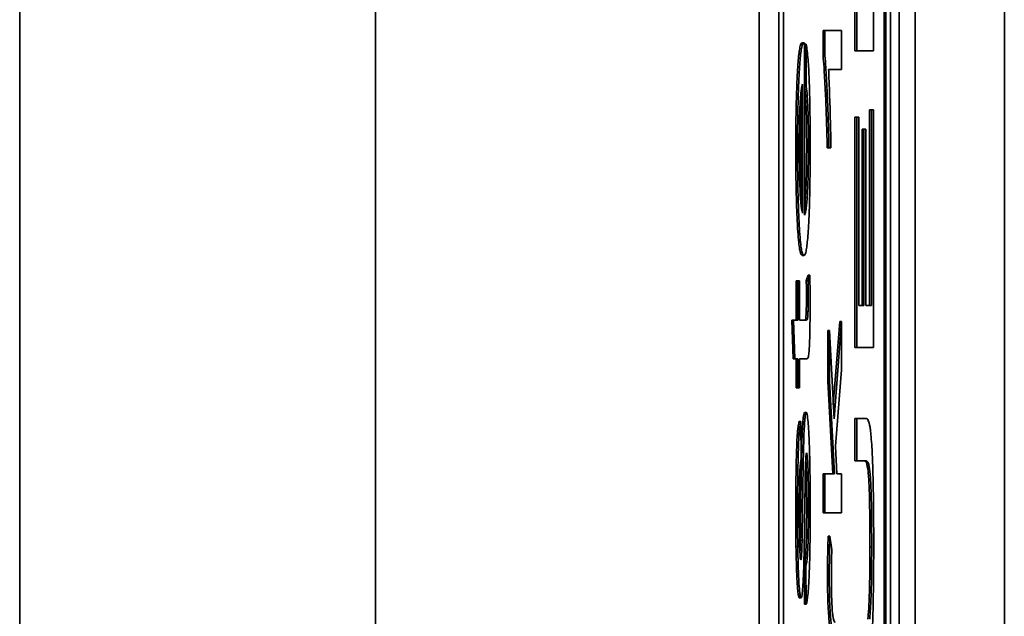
# Model space of a CAD drawing. Header units: millimetres. Extents: x 87 to 338, y 221 to 401.
# Tile 16 of 21: x 327 to 338, y 342 to 349. Entities that reach past the tile are written whole.
import ezdxf

# ---------------------------------------------------------------- set-up
doc = ezdxf.new("R2010")
doc.units = ezdxf.units.MM
doc.header["$LTSCALE"] = 2

msp = doc.modelspace()

# ---------------------------------------------------------------- linework, layer by layer
at = {"color": 7, "linetype": 'Continuous', "lineweight": 35}
for p, q in [((336.867, 224.86), (336.867, 394.665)), ((335.297, 376.75), (335.297, 315.95)), ((335.517, 376.75), (335.517, 315.95)), ((335.569, 376.75), (335.569, 315.95)), ((336.7, 315.95), (336.7, 376.75)), ((336.72, 315.95), (336.72, 376.75)), ((336.773, 315.95), (336.773, 376.75)), ((337.049, 224.877), (337.049, 355.26)), ((338.05, 224.877), (338.05, 355.26)), ((336.372, 348.611), (336.372, 350.197)), ((336.392, 348.611), (336.392, 350.197)), ((326.992, 272.596), (326.992, 349.339)), ((330.986, 349.339), (330.986, 272.596)), ((336.579, 349.084), (336.579, 348.611)), ((336.014, 348.559), (336.014, 348.841)), ((336.034, 348.841), (336.014, 348.841)), ((336.034, 348.559), (336.034, 348.841)), ((336.034, 348.841), (336.222, 348.841)), ((336.222, 348.841), (336.222, 348.402)), ((335.798, 348.702), (335.778, 348.702)), ((335.804, 348.7), (335.804, 346.766)), ((335.804, 348.497), (335.806, 348.687)), ((335.826, 348.687), (335.806, 348.687)), ((335.823, 348.233), (335.826, 348.687)), ((336.034, 348.559), (336.014, 348.559)), ((336.392, 348.611), (336.372, 348.611)), ((336.579, 348.611), (336.392, 348.611)), ((335.746, 348.372), (335.726, 348.372)), ((336.222, 348.402), (336.076, 348.402)), ((335.785, 346.79), (335.785, 348.238)), ((335.823, 348.233), (335.804, 348.233)), ((335.766, 346.9), (335.766, 348.141)), ((336.059, 348.168), (336.039, 348.168)), ((335.844, 347.962), (335.824, 347.962)), ((336.537, 345.751), (336.537, 347.949)), ((336.557, 347.949), (336.537, 347.949)), ((336.557, 345.751), (336.557, 347.949)), ((336.557, 347.949), (336.579, 347.949)), ((336.579, 347.949), (336.579, 345.278)), ((336.372, 345.278), (336.372, 347.866)), ((336.392, 347.866), (336.372, 347.866)), ((336.392, 345.278), (336.392, 347.866)), ((336.392, 347.866), (336.414, 347.866)), ((336.414, 347.866), (336.414, 345.751)), ((336.452, 345.751), (336.452, 347.731)), ((336.472, 347.731), (336.452, 347.731)), ((336.472, 345.751), (336.472, 347.731)), ((336.472, 347.731), (336.494, 347.731)), ((336.494, 347.731), (336.494, 345.751)), ((335.851, 347.55), (335.831, 347.55)), ((335.728, 347.523), (335.708, 347.523)), ((336.081, 347.523), (336.061, 347.523)), ((336.103, 347.523), (336.081, 347.523)), ((335.839, 347.008), (335.819, 347.008)), ((335.747, 346.649), (335.727, 346.649)), ((335.8, 346.312), (335.78, 346.312)), ((335.711, 345.587), (335.711, 346.029)), ((335.731, 346.029), (335.711, 346.029)), ((335.731, 345.587), (335.731, 346.029)), ((335.731, 346.029), (335.749, 346.029)), ((335.749, 346.029), (335.749, 345.587)), ((335.826, 346.029), (335.846, 346.092)), ((335.846, 346.029), (335.826, 346.029)), ((335.846, 346.029), (335.866, 346.092)), ((335.866, 346.092), (335.846, 346.092)), ((335.847, 345.835), (335.827, 345.835)), ((335.845, 345.685), (335.825, 345.685)), ((336.414, 345.751), (336.472, 345.751)), ((336.494, 345.751), (336.557, 345.751)), ((335.677, 345.15), (335.663, 345.587)), ((335.683, 345.587), (335.663, 345.587)), ((335.697, 345.15), (335.683, 345.587)), ((335.683, 345.587), (335.731, 345.587)), ((335.749, 345.587), (335.828, 345.587)), ((335.841, 345.61), (335.821, 345.61)), ((336.129, 344.634), (336.202, 345.57)), ((336.137, 344.479), (336.222, 345.57)), ((336.222, 345.57), (336.202, 345.57)), ((336.222, 345.57), (336.222, 345.028)), ((336.067, 344.901), (336.067, 345.469)), ((336.087, 345.469), (336.067, 345.469)), ((336.087, 344.901), (336.087, 345.469)), ((336.087, 345.469), (336.137, 344.479)), ((336.392, 345.278), (336.372, 345.278)), ((336.579, 345.278), (336.392, 345.278)), ((335.697, 345.15), (335.677, 345.15)), ((335.731, 345.15), (335.697, 345.15)), ((335.711, 344.827), (335.711, 345.15)), ((335.731, 344.827), (335.731, 345.15)), ((335.827, 345.15), (335.749, 345.15)), ((335.749, 345.15), (335.749, 344.827)), ((336.222, 345.028), (336.153, 344.171)), ((336.122, 343.861), (336.067, 344.901)), ((336.087, 344.901), (336.067, 344.901)), ((336.142, 343.861), (336.087, 344.901)), ((335.731, 344.827), (335.711, 344.827)), ((335.749, 344.827), (335.731, 344.827)), ((335.766, 344.449), (335.746, 344.449)), ((335.766, 344.449), (335.769, 344.02)), ((335.827, 344.547), (335.807, 344.547)), ((336.372, 344.006), (336.372, 344.48)), ((336.392, 344.48), (336.372, 344.48)), ((336.392, 344.006), (336.392, 344.48)), ((336.392, 344.48), (336.5, 344.48)), ((335.807, 344.442), (335.787, 344.442)), ((335.745, 344.298), (335.725, 344.298)), ((335.795, 344.152), (335.775, 344.152)), ((336.153, 344.171), (336.168, 343.861)), ((336.392, 344.006), (336.372, 344.006)), ((336.5, 344.006), (336.392, 344.006)), ((335.732, 343.957), (335.712, 343.957)), ((335.844, 343.949), (335.824, 343.949)), ((336.015, 343.421), (336.015, 343.861)), ((336.035, 343.861), (336.015, 343.861)), ((336.035, 343.421), (336.035, 343.861)), ((336.035, 343.861), (336.142, 343.861)), ((336.168, 343.861), (336.222, 343.861)), ((336.222, 343.861), (336.222, 343.421)), ((336.548, 343.784), (336.528, 343.784)), ((335.784, 343.502), (335.764, 343.502)), ((335.851, 343.5), (335.831, 343.5)), ((335.728, 343.421), (335.708, 343.421)), ((336.035, 343.421), (336.015, 343.421)), ((336.222, 343.421), (336.035, 343.421)), ((336.091, 343.158), (336.071, 343.158)), ((336.091, 343.158), (336.112, 343.006)), ((335.73, 343.041), (335.71, 343.041)), ((335.778, 343.114), (335.758, 343.114)), ((335.843, 343.032), (335.823, 343.032)), ((336.56, 343.039), (336.54, 343.039)), ((335.772, 342.945), (335.752, 342.945)), ((335.806, 342.394), (335.802, 342.828)), ((335.822, 342.828), (335.802, 342.828)), ((335.826, 342.394), (335.822, 342.828)), ((335.737, 342.762), (335.717, 342.762)), ((336.083, 342.706), (336.064, 342.706)), ((335.75, 342.546), (335.73, 342.546)), ((335.767, 342.466), (335.747, 342.466)), ((336.554, 342.522), (336.534, 342.522)), ((335.826, 342.394), (335.806, 342.394)), ((336.088, 342.424), (336.068, 342.424))]:
    msp.add_line(p, q, dxfattribs=at)
for points, knots in [([(335.726, 348.372), (335.729, 348.411), (335.733, 348.49), (335.742, 348.578), (335.752, 348.648), (335.765, 348.694), (335.774, 348.7), (335.778, 348.702)], [0, 0, 0, 0, 0.168395, 0.34065, 0.521174, 0.749658, 1, 1, 1, 1]), ([(335.746, 348.372), (335.749, 348.411), (335.753, 348.49), (335.762, 348.578), (335.772, 348.648), (335.785, 348.694), (335.794, 348.7), (335.798, 348.702)], [0, 0, 0, 0, 0.168395, 0.340649, 0.521173, 0.749657, 1, 1, 1, 1]), ([(335.798, 348.702), (335.799, 348.702), (335.801, 348.702), (335.803, 348.7), (335.804, 348.7)], [0, 0, 0, 0, 0.4812332, 1, 1, 1, 1]), ([(335.826, 348.687), (335.829, 348.665), (335.836, 348.622), (335.845, 348.523), (335.853, 348.412), (335.856, 348.331), (335.858, 348.29)], [0, 0, 0, 0, 0.296778, 0.575277, 0.78771, 1, 1, 1, 1]), ([(336.039, 348.168), (336.037, 348.216), (336.032, 348.307), (336.024, 348.445), (336.018, 348.517), (336.014, 348.559)], [0, 0, 0, 0, 0.317428, 0.604286, 1, 1, 1, 1]), ([(336.059, 348.168), (336.057, 348.216), (336.052, 348.307), (336.044, 348.445), (336.038, 348.517), (336.034, 348.559)], [0, 0, 0, 0, 0.317428, 0.604287, 1, 1, 1, 1]), ([(335.708, 347.523), (335.708, 347.616), (335.708, 347.796), (335.713, 348.031), (335.719, 348.225), (335.724, 348.323), (335.726, 348.372)], [0, 0, 0, 0, 0.293339, 0.568119, 0.781163, 1, 1, 1, 1]), ([(335.728, 347.523), (335.728, 347.616), (335.728, 347.796), (335.733, 348.031), (335.739, 348.225), (335.744, 348.323), (335.746, 348.372)], [0, 0, 0, 0, 0.293339, 0.568119, 0.781163, 1, 1, 1, 1]), ([(336.076, 348.402), (336.079, 348.334), (336.085, 348.204), (336.089, 348.057), (336.092, 347.986)], [0, 0, 0, 0, 0.521674, 1, 1, 1, 1]), ([(335.785, 348.238), (335.782, 348.232), (335.777, 348.219), (335.77, 348.18), (335.764, 348.132), (335.761, 348.092), (335.76, 348.072)], [0, 0, 0, 0, 0.327764, 0.61482, 0.815886, 1, 1, 1, 1]), ([(335.824, 347.962), (335.823, 347.993), (335.82, 348.059), (335.813, 348.149), (335.808, 348.192), (335.804, 348.218)], [0, 0, 0, 0, 0.267438, 0.557264, 1, 1, 1, 1]), ([(335.844, 347.962), (335.842, 347.994), (335.84, 348.059), (335.833, 348.156), (335.827, 348.203), (335.823, 348.233)], [0, 0, 0, 0, 0.248015, 0.516795, 1, 1, 1, 1]), ([(335.858, 348.29), (335.86, 348.232), (335.864, 348.116), (335.867, 347.926), (335.869, 347.734), (335.869, 347.611), (335.869, 347.547)], [0, 0, 0, 0, 0.2602726, 0.5308624, 0.7572265, 1, 1, 1, 1]), ([(336.061, 347.523), (336.06, 347.59), (336.056, 347.722), (336.049, 347.941), (336.043, 348.083), (336.039, 348.168)], [0, 0, 0, 0, 0.290492, 0.571908, 1, 1, 1, 1]), ([(336.081, 347.523), (336.079, 347.59), (336.076, 347.722), (336.069, 347.941), (336.063, 348.083), (336.059, 348.168)], [0, 0, 0, 0, 0.290492, 0.571908, 1, 1, 1, 1]), ([(335.76, 348.072), (335.758, 348.032), (335.753, 347.953), (335.749, 347.811), (335.747, 347.667), (335.747, 347.575), (335.747, 347.528)], [0, 0, 0, 0, 0.284508, 0.556012, 0.772188, 1, 1, 1, 1]), ([(336.092, 347.986), (336.094, 347.897), (336.099, 347.747), (336.102, 347.587), (336.103, 347.523)], [0, 0, 0, 0, 0.599022, 1, 1, 1, 1]), ([(335.831, 347.55), (335.83, 347.593), (335.83, 347.677), (335.828, 347.821), (335.826, 347.909), (335.824, 347.962)], [0, 0, 0, 0, 0.2964268, 0.5755221, 1, 1, 1, 1]), ([(335.851, 347.55), (335.85, 347.593), (335.85, 347.677), (335.848, 347.821), (335.846, 347.909), (335.844, 347.962)], [0, 0, 0, 0, 0.2964268, 0.5755221, 1, 1, 1, 1]), ([(335.819, 347.008), (335.821, 347.05), (335.825, 347.132), (335.828, 347.273), (335.83, 347.414), (335.83, 347.504), (335.831, 347.55)], [0, 0, 0, 0, 0.28163, 0.553736, 0.771273, 1, 1, 1, 1]), ([(335.839, 347.008), (335.841, 347.05), (335.845, 347.132), (335.848, 347.273), (335.85, 347.414), (335.85, 347.504), (335.851, 347.55)], [0, 0, 0, 0, 0.281629, 0.553735, 0.771273, 1, 1, 1, 1]), ([(335.869, 347.547), (335.869, 347.479), (335.869, 347.347), (335.867, 347.157), (335.864, 346.974), (335.859, 346.798), (335.854, 346.696), (335.851, 346.646)], [0, 0, 0, 0, 0.205586, 0.397869, 0.580665, 0.789887, 1, 1, 1, 1]), ([(335.727, 346.649), (335.723, 346.714), (335.717, 346.844), (335.711, 347.071), (335.708, 347.3), (335.708, 347.447), (335.708, 347.523)], [0, 0, 0, 0, 0.2759503, 0.5465879, 0.7662876, 1, 1, 1, 1]), ([(335.747, 346.649), (335.743, 346.714), (335.737, 346.844), (335.731, 347.071), (335.728, 347.3), (335.728, 347.447), (335.728, 347.523)], [0, 0, 0, 0, 0.27595, 0.546588, 0.766288, 1, 1, 1, 1]), ([(335.747, 347.528), (335.747, 347.474), (335.747, 347.368), (335.749, 347.228), (335.753, 347.111), (335.756, 347.05), (335.757, 347.019)], [0, 0, 0, 0, 0.28951, 0.564364, 0.779078, 1, 1, 1, 1]), ([(335.757, 347.019), (335.759, 346.983), (335.763, 346.911), (335.771, 346.845), (335.778, 346.805), (335.783, 346.795), (335.785, 346.79)], [0, 0, 0, 0, 0.266405, 0.536962, 0.76077, 1, 1, 1, 1]), ([(335.804, 346.844), (335.805, 346.847), (335.808, 346.864), (335.813, 346.917), (335.817, 346.978), (335.819, 347.008)], [0, 0, 0, 0, 0.1119696, 0.5657347, 1, 1, 1, 1]), ([(335.804, 346.766), (335.808, 346.773), (335.816, 346.786), (335.825, 346.842), (335.833, 346.916), (335.837, 346.978), (335.839, 347.008)], [0, 0, 0, 0, 0.31695, 0.59958, 0.804188, 1, 1, 1, 1]), ([(335.78, 346.312), (335.776, 346.314), (335.768, 346.318), (335.756, 346.354), (335.746, 346.416), (335.735, 346.508), (335.729, 346.603), (335.727, 346.649)], [0, 0, 0, 0, 0.214138, 0.411917, 0.59631, 0.801379, 1, 1, 1, 1]), ([(335.8, 346.312), (335.796, 346.314), (335.788, 346.318), (335.776, 346.354), (335.766, 346.416), (335.755, 346.508), (335.749, 346.603), (335.747, 346.649)], [0, 0, 0, 0, 0.214138, 0.411916, 0.59631, 0.801378, 1, 1, 1, 1]), ([(335.851, 346.646), (335.849, 346.606), (335.844, 346.527), (335.835, 346.438), (335.825, 346.367), (335.813, 346.32), (335.804, 346.315), (335.8, 346.312)], [0, 0, 0, 0, 0.169612, 0.342334, 0.522739, 0.750583, 1, 1, 1, 1]), ([(335.827, 345.835), (335.827, 345.868), (335.827, 345.933), (335.826, 345.997), (335.826, 346.029)], [0, 0, 0, 0, 0.499565, 1, 1, 1, 1]), ([(335.847, 345.835), (335.847, 345.868), (335.847, 345.933), (335.846, 345.997), (335.846, 346.029)], [0, 0, 0, 0, 0.499565, 1, 1, 1, 1]), ([(335.866, 346.092), (335.867, 346.027), (335.868, 345.918), (335.868, 345.806), (335.868, 345.76)], [0, 0, 0, 0, 0.591484, 1, 1, 1, 1]), ([(335.825, 345.685), (335.826, 345.709), (335.827, 345.757), (335.827, 345.809), (335.827, 345.835)], [0, 0, 0, 0, 0.499785, 1, 1, 1, 1]), ([(335.845, 345.685), (335.846, 345.709), (335.847, 345.757), (335.847, 345.809), (335.847, 345.835)], [0, 0, 0, 0, 0.499785, 1, 1, 1, 1]), ([(335.821, 345.61), (335.822, 345.62), (335.823, 345.639), (335.825, 345.671), (335.825, 345.685)], [0, 0, 0, 0, 0.551972, 1, 1, 1, 1]), ([(335.841, 345.61), (335.842, 345.62), (335.843, 345.639), (335.845, 345.671), (335.845, 345.685)], [0, 0, 0, 0, 0.55198, 1, 1, 1, 1]), ([(335.868, 345.76), (335.868, 345.719), (335.868, 345.64), (335.867, 345.513), (335.865, 345.434), (335.864, 345.389)], [0, 0, 0, 0, 0.328983, 0.616872, 1, 1, 1, 1]), ([(335.808, 345.587), (335.81, 345.588), (335.813, 345.588), (335.816, 345.593), (335.819, 345.599), (335.82, 345.606), (335.821, 345.61)], [0, 0, 0, 0, 0.389835, 0.69278, 0.871401, 1, 1, 1, 1]), ([(335.828, 345.587), (335.83, 345.588), (335.833, 345.588), (335.836, 345.593), (335.839, 345.599), (335.84, 345.606), (335.841, 345.61)], [0, 0, 0, 0, 0.3898302, 0.6927811, 0.8714028, 1, 1, 1, 1]), ([(335.864, 345.389), (335.863, 345.344), (335.86, 345.266), (335.856, 345.223), (335.854, 345.204)], [0, 0, 0, 0, 0.573703, 1, 1, 1, 1]), ([(335.854, 345.204), (335.852, 345.194), (335.848, 345.171), (335.842, 345.16), (335.835, 345.151), (335.829, 345.15), (335.827, 345.15)], [0, 0, 0, 0, 0.1792697, 0.4355973, 0.6929102, 1, 1, 1, 1]), ([(335.725, 344.298), (335.726, 344.318), (335.73, 344.359), (335.737, 344.413), (335.742, 344.435), (335.746, 344.449)], [0, 0, 0, 0, 0.249898, 0.520474, 1, 1, 1, 1]), ([(335.745, 344.298), (335.746, 344.318), (335.75, 344.359), (335.757, 344.413), (335.762, 344.435), (335.766, 344.449)], [0, 0, 0, 0, 0.249897, 0.520474, 1, 1, 1, 1]), ([(335.787, 344.442), (335.788, 344.46), (335.792, 344.497), (335.798, 344.538), (335.803, 344.544), (335.807, 344.547)], [0, 0, 0, 0, 0.2619169, 0.5334346, 1, 1, 1, 1]), ([(335.807, 344.442), (335.808, 344.46), (335.812, 344.497), (335.818, 344.538), (335.823, 344.544), (335.827, 344.547)], [0, 0, 0, 0, 0.261917, 0.533436, 1, 1, 1, 1]), ([(335.827, 344.547), (335.829, 344.545), (335.833, 344.541), (335.84, 344.504), (335.845, 344.451), (335.848, 344.419)], [0, 0, 0, 0, 0.276634, 0.551795, 1, 1, 1, 1]), ([(336.5, 344.48), (336.505, 344.478), (336.515, 344.475), (336.527, 344.448), (336.537, 344.411), (336.543, 344.374), (336.545, 344.357)], [0, 0, 0, 0, 0.327264, 0.616423, 0.818425, 1, 1, 1, 1]), ([(335.775, 344.152), (335.776, 344.185), (335.777, 344.25), (335.781, 344.352), (335.785, 344.408), (335.787, 344.442)], [0, 0, 0, 0, 0.291608, 0.570906, 1, 1, 1, 1]), ([(335.795, 344.152), (335.796, 344.185), (335.797, 344.25), (335.801, 344.352), (335.805, 344.408), (335.807, 344.442)], [0, 0, 0, 0, 0.291609, 0.570906, 1, 1, 1, 1]), ([(335.848, 344.419), (335.85, 344.393), (335.854, 344.341), (335.859, 344.219), (335.862, 344.115), (335.864, 344.049)], [0, 0, 0, 0, 0.2694447, 0.5433639, 1, 1, 1, 1]), ([(336.545, 344.357), (336.548, 344.332), (336.554, 344.28), (336.562, 344.17), (336.568, 344.048), (336.571, 343.961), (336.572, 343.916)], [0, 0, 0, 0, 0.272576, 0.54575, 0.767421, 1, 1, 1, 1]), ([(335.712, 343.957), (335.713, 343.998), (335.715, 344.075), (335.719, 344.196), (335.722, 344.26), (335.725, 344.298)], [0, 0, 0, 0, 0.312569, 0.596229, 1, 1, 1, 1]), ([(335.732, 343.957), (335.733, 343.998), (335.735, 344.075), (335.739, 344.196), (335.742, 344.26), (335.745, 344.298)], [0, 0, 0, 0, 0.312571, 0.596228, 1, 1, 1, 1]), ([(335.764, 343.502), (335.765, 343.582), (335.767, 343.727), (335.77, 343.912), (335.773, 344.05), (335.774, 344.121), (335.775, 344.152)], [0, 0, 0, 0, 0.363724, 0.662078, 0.85092, 1, 1, 1, 1]), ([(335.784, 343.502), (335.785, 343.582), (335.787, 343.727), (335.79, 343.912), (335.793, 344.05), (335.794, 344.121), (335.795, 344.152)], [0, 0, 0, 0, 0.363724, 0.662078, 0.85092, 1, 1, 1, 1]), ([(335.769, 344.02), (335.767, 344.013), (335.763, 343.999), (335.757, 343.948), (335.754, 343.887), (335.752, 343.85)], [0, 0, 0, 0, 0.297685, 0.575294, 1, 1, 1, 1]), ([(335.829, 344.095), (335.828, 344.094), (335.825, 344.09), (335.82, 344.051), (335.818, 343.999), (335.817, 343.965)], [0, 0, 0, 0, 0.284094, 0.552422, 1, 1, 1, 1]), ([(335.824, 343.949), (335.823, 343.975), (335.822, 344.005), (335.82, 344.024), (335.82, 344.026)], [0, 0, 0, 0, 0.8901958, 1, 1, 1, 1]), ([(335.844, 343.949), (335.843, 343.973), (335.841, 344.02), (335.836, 344.081), (335.831, 344.09), (335.829, 344.095)], [0, 0, 0, 0, 0.303111, 0.57985, 1, 1, 1, 1]), ([(335.864, 344.049), (335.865, 344.003), (335.867, 343.908), (335.869, 343.725), (335.869, 343.588), (335.869, 343.502)], [0, 0, 0, 0, 0.266315, 0.54143, 1, 1, 1, 1]), ([(336.528, 343.784), (336.526, 343.811), (336.522, 343.868), (336.515, 343.925), (336.506, 343.971), (336.494, 344.001), (336.485, 344.004), (336.48, 344.006)], [0, 0, 0, 0, 0.1336704, 0.2871094, 0.4653528, 0.7115587, 1, 1, 1, 1]), ([(336.548, 343.784), (336.546, 343.811), (336.542, 343.868), (336.535, 343.925), (336.526, 343.971), (336.514, 344.001), (336.505, 344.004), (336.5, 344.006)], [0, 0, 0, 0, 0.13367, 0.28711, 0.465353, 0.711559, 1, 1, 1, 1]), ([(335.708, 343.421), (335.708, 343.476), (335.708, 343.583), (335.709, 343.764), (335.711, 343.885), (335.712, 343.957)], [0, 0, 0, 0, 0.302607, 0.586157, 1, 1, 1, 1]), ([(335.728, 343.421), (335.728, 343.476), (335.728, 343.583), (335.729, 343.764), (335.731, 343.885), (335.732, 343.957)], [0, 0, 0, 0, 0.302607, 0.586157, 1, 1, 1, 1]), ([(335.817, 343.965), (335.816, 343.942), (335.814, 343.883), (335.813, 343.779), (335.811, 343.653), (335.81, 343.565), (335.809, 343.516)], [0, 0, 0, 0, 0.1682417, 0.4226405, 0.6840787, 1, 1, 1, 1]), ([(335.831, 343.5), (335.83, 343.552), (335.83, 343.65), (335.829, 343.777), (335.827, 343.877), (335.825, 343.925), (335.824, 343.949)], [0, 0, 0, 0, 0.331936, 0.618498, 0.817554, 1, 1, 1, 1]), ([(335.851, 343.5), (335.85, 343.552), (335.85, 343.65), (335.849, 343.777), (335.847, 343.877), (335.845, 343.925), (335.844, 343.949)], [0, 0, 0, 0, 0.331936, 0.618499, 0.817555, 1, 1, 1, 1]), ([(336.572, 343.916), (336.574, 343.853), (336.578, 343.721), (336.581, 343.509), (336.582, 343.293), (336.583, 343.154), (336.583, 343.081)], [0, 0, 0, 0, 0.2489294, 0.5181706, 0.7490639, 1, 1, 1, 1]), ([(335.752, 343.85), (335.751, 343.821), (335.749, 343.762), (335.747, 343.627), (335.747, 343.521), (335.747, 343.453)], [0, 0, 0, 0, 0.2456805, 0.512815, 1, 1, 1, 1]), ([(336.54, 343.039), (336.54, 343.129), (336.54, 343.296), (336.537, 343.51), (336.533, 343.673), (336.53, 343.748), (336.528, 343.784)], [0, 0, 0, 0, 0.3360366, 0.6213688, 0.8181097, 1, 1, 1, 1]), ([(336.56, 343.039), (336.56, 343.129), (336.56, 343.296), (336.557, 343.51), (336.553, 343.673), (336.55, 343.748), (336.548, 343.784)], [0, 0, 0, 0, 0.336036, 0.621368, 0.818109, 1, 1, 1, 1]), ([(335.747, 343.453), (335.747, 343.401), (335.747, 343.305), (335.748, 343.182), (335.749, 343.088), (335.751, 343.043), (335.752, 343.021)], [0, 0, 0, 0, 0.346826, 0.637503, 0.831099, 1, 1, 1, 1]), ([(335.758, 343.114), (335.759, 343.133), (335.759, 343.184), (335.761, 343.271), (335.762, 343.381), (335.763, 343.459), (335.764, 343.502)], [0, 0, 0, 0, 0.148488, 0.3991632, 0.6679472, 1, 1, 1, 1]), ([(335.778, 343.114), (335.779, 343.133), (335.779, 343.184), (335.781, 343.271), (335.782, 343.381), (335.783, 343.459), (335.784, 343.502)], [0, 0, 0, 0, 0.148488, 0.399164, 0.667947, 1, 1, 1, 1]), ([(335.809, 343.516), (335.808, 343.434), (335.806, 343.283), (335.803, 343.092), (335.8, 342.951), (335.799, 342.878), (335.798, 342.846)], [0, 0, 0, 0, 0.363619, 0.662104, 0.85097, 1, 1, 1, 1]), ([(335.823, 343.032), (335.825, 343.066), (335.827, 343.136), (335.829, 343.254), (335.83, 343.377), (335.831, 343.458), (335.831, 343.5)], [0, 0, 0, 0, 0.248158, 0.515279, 0.74612, 1, 1, 1, 1]), ([(335.843, 343.032), (335.845, 343.066), (335.847, 343.136), (335.849, 343.254), (335.85, 343.377), (335.85, 343.458), (335.851, 343.5)], [0, 0, 0, 0, 0.248158, 0.515279, 0.74612, 1, 1, 1, 1]), ([(335.869, 343.502), (335.869, 343.414), (335.869, 343.248), (335.867, 343.032), (335.863, 342.86), (335.86, 342.773), (335.858, 342.731)], [0, 0, 0, 0, 0.326001, 0.611257, 0.812591, 1, 1, 1, 1]), ([(335.71, 343.041), (335.709, 343.11), (335.708, 343.235), (335.708, 343.363), (335.708, 343.421)], [0, 0, 0, 0, 0.54852, 1, 1, 1, 1]), ([(335.73, 343.041), (335.729, 343.11), (335.728, 343.235), (335.728, 343.363), (335.728, 343.421)], [0, 0, 0, 0, 0.54852, 1, 1, 1, 1]), ([(336.064, 342.706), (336.064, 342.748), (336.064, 342.833), (336.066, 342.989), (336.069, 343.092), (336.071, 343.158)], [0, 0, 0, 0, 0.262186, 0.53448, 1, 1, 1, 1]), ([(336.083, 342.706), (336.084, 342.748), (336.084, 342.833), (336.086, 342.989), (336.089, 343.092), (336.091, 343.158)], [0, 0, 0, 0, 0.2621854, 0.5344805, 1, 1, 1, 1]), ([(335.717, 342.762), (335.716, 342.807), (335.713, 342.895), (335.711, 342.993), (335.71, 343.041)], [0, 0, 0, 0, 0.513744, 1, 1, 1, 1]), ([(335.737, 342.762), (335.736, 342.807), (335.733, 342.895), (335.731, 342.993), (335.73, 343.041)], [0, 0, 0, 0, 0.513744, 1, 1, 1, 1]), ([(335.752, 343.021), (335.753, 343), (335.755, 342.958), (335.759, 342.905), (335.762, 342.896), (335.764, 342.891)], [0, 0, 0, 0, 0.310009, 0.587394, 1, 1, 1, 1]), ([(335.754, 342.98), (335.755, 342.995), (335.756, 343.033), (335.758, 343.083), (335.758, 343.114)], [0, 0, 0, 0, 0.3730769, 1, 1, 1, 1]), ([(335.772, 342.945), (335.773, 342.971), (335.776, 343.019), (335.778, 343.083), (335.778, 343.114)], [0, 0, 0, 0, 0.515616, 1, 1, 1, 1]), ([(335.802, 342.828), (335.805, 342.836), (335.809, 342.853), (335.815, 342.902), (335.82, 342.962), (335.822, 343.009), (335.823, 343.032)], [0, 0, 0, 0, 0.304568, 0.58354, 0.79267, 1, 1, 1, 1]), ([(335.822, 342.828), (335.825, 342.836), (335.829, 342.853), (335.835, 342.902), (335.84, 342.962), (335.842, 343.009), (335.843, 343.032)], [0, 0, 0, 0, 0.30457, 0.58354, 0.79267, 1, 1, 1, 1]), ([(336.112, 343.006), (336.111, 342.948), (336.108, 342.846), (336.107, 342.733), (336.107, 342.684)], [0, 0, 0, 0, 0.5776969, 1, 1, 1, 1]), ([(336.534, 342.522), (336.535, 342.564), (336.537, 342.649), (336.54, 342.822), (336.54, 342.955), (336.54, 343.039)], [0, 0, 0, 0, 0.258258, 0.530457, 1, 1, 1, 1]), ([(336.554, 342.522), (336.555, 342.564), (336.557, 342.649), (336.56, 342.822), (336.56, 342.955), (336.56, 343.039)], [0, 0, 0, 0, 0.258258, 0.530457, 1, 1, 1, 1]), ([(336.583, 343.081), (336.583, 342.991), (336.582, 342.821), (336.58, 342.596), (336.577, 342.409), (336.575, 342.307), (336.574, 342.258)], [0, 0, 0, 0, 0.315243, 0.600521, 0.80663, 1, 1, 1, 1]), ([(335.764, 342.891), (335.766, 342.894), (335.769, 342.9), (335.771, 342.931), (335.772, 342.945)], [0, 0, 0, 0, 0.555713, 1, 1, 1, 1]), ([(335.798, 342.846), (335.797, 342.813), (335.795, 342.749), (335.791, 342.648), (335.787, 342.595), (335.785, 342.563)], [0, 0, 0, 0, 0.294204, 0.573983, 1, 1, 1, 1]), ([(335.73, 342.546), (335.727, 342.579), (335.722, 342.637), (335.719, 342.724), (335.717, 342.762)], [0, 0, 0, 0, 0.559579, 1, 1, 1, 1]), ([(335.75, 342.546), (335.747, 342.579), (335.742, 342.637), (335.739, 342.724), (335.737, 342.762)], [0, 0, 0, 0, 0.559578, 1, 1, 1, 1]), ([(335.858, 342.731), (335.856, 342.685), (335.852, 342.59), (335.843, 342.495), (335.835, 342.429), (335.829, 342.406), (335.826, 342.394)], [0, 0, 0, 0, 0.260713, 0.52994, 0.7559, 1, 1, 1, 1]), ([(336.068, 342.424), (336.067, 342.474), (336.064, 342.561), (336.064, 342.662), (336.064, 342.706)], [0, 0, 0, 0, 0.559646, 1, 1, 1, 1]), ([(336.088, 342.424), (336.087, 342.474), (336.084, 342.561), (336.084, 342.662), (336.083, 342.706)], [0, 0, 0, 0, 0.559646, 1, 1, 1, 1]), ([(336.107, 342.684), (336.107, 342.632), (336.108, 342.538), (336.111, 342.46), (336.112, 342.425)], [0, 0, 0, 0, 0.558959, 1, 1, 1, 1]), ([(335.785, 342.563), (335.782, 342.532), (335.776, 342.476), (335.77, 342.469), (335.767, 342.466)], [0, 0, 0, 0, 0.5552759, 1, 1, 1, 1]), ([(335.747, 342.466), (335.743, 342.47), (335.738, 342.478), (335.732, 342.525), (335.73, 342.546)], [0, 0, 0, 0, 0.5634319, 1, 1, 1, 1]), ([(335.767, 342.466), (335.763, 342.47), (335.758, 342.478), (335.752, 342.525), (335.75, 342.546)], [0, 0, 0, 0, 0.563433, 1, 1, 1, 1]), ([(336.516, 342.225), (336.518, 342.243), (336.522, 342.278), (336.529, 342.374), (336.532, 342.466), (336.534, 342.522)], [0, 0, 0, 0, 0.281517, 0.556646, 1, 1, 1, 1]), ([(336.536, 342.225), (336.538, 342.243), (336.542, 342.278), (336.549, 342.374), (336.552, 342.466), (336.554, 342.522)], [0, 0, 0, 0, 0.281517, 0.556647, 1, 1, 1, 1]), ([(336.087, 342.145), (336.085, 342.171), (336.08, 342.22), (336.075, 342.296), (336.071, 342.362), (336.069, 342.405), (336.068, 342.424)], [0, 0, 0, 0, 0.351136, 0.645101, 0.837958, 1, 1, 1, 1]), ([(336.107, 342.145), (336.105, 342.171), (336.1, 342.22), (336.095, 342.296), (336.091, 342.362), (336.089, 342.405), (336.088, 342.424)], [0, 0, 0, 0, 0.351135, 0.645101, 0.837956, 1, 1, 1, 1]), ([(336.112, 342.425), (336.114, 342.386), (336.117, 342.313), (336.122, 342.278), (336.124, 342.262)], [0, 0, 0, 0, 0.543687, 1, 1, 1, 1]), ([(336.124, 342.262), (336.129, 342.238), (336.138, 342.195), (336.147, 342.191), (336.151, 342.189)], [0, 0, 0, 0, 0.543522, 1, 1, 1, 1]), ([(336.574, 342.258), (336.572, 342.202), (336.568, 342.09), (336.562, 341.962), (336.555, 341.866), (336.55, 341.823), (336.547, 341.801)], [0, 0, 0, 0, 0.2856984, 0.561456, 0.7780361, 1, 1, 1, 1])]:
    msp.add_open_spline(points, degree=3, knots=knots, dxfattribs=at)

doc.saveas('drawing.dxf')
